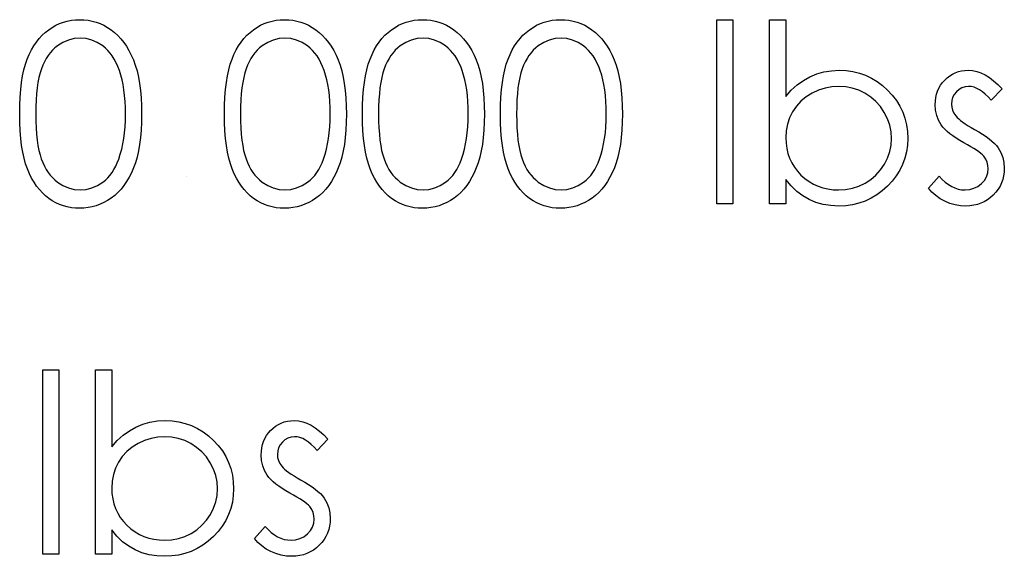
# Model space of a CAD drawing. Header units: inches. Extents: x -57.7 to -21.7, y -3.8 to 19.3.
# Tile 44 of 70: x -36.652 to -35.896, y 10.862 to 11.274. Entities that reach past the tile are written whole.
import ezdxf

# ---------------------------------------------------------------- set-up
doc = ezdxf.new("R2010")
doc.units = ezdxf.units.IN
doc.header["$LTSCALE"] = 0.5
doc.header["$MEASUREMENT"] = 0
doc.layers.add('APP-M-D', color=42, linetype='Continuous')

msp = doc.modelspace()

# ---------------------------------------------------------------- linework, layer by layer
at = {"layer": 'APP-M-D', "linetype": 'Continuous'}
msp.add_line((-36.52403, 11.15403), (-36.52403, 11.15403), dxfattribs=at)
for points in [[(-36.65211, 11.20168), (-36.65203, 11.2083), (-36.65175, 11.21454), (-36.65128, 11.22042), (-36.65065, 11.22588), (-36.64985, 11.23096), (-36.64882, 11.23566), (-36.64764, 11.23996), (-36.64629, 11.24388), (-36.64477, 11.2475), (-36.64308, 11.25089), (-36.64123, 11.25404), (-36.63925, 11.25699), (-36.63712, 11.2597), (-36.63486, 11.26218), (-36.63243, 11.26442), (-36.62983, 11.26646), (-36.62713, 11.26825), (-36.62434, 11.26983), (-36.6215, 11.27115), (-36.61854, 11.27223), (-36.61554, 11.27309), (-36.61244, 11.27369), (-36.6093, 11.27405), (-36.60604, 11.27416), (-36.60276, 11.27405), (-36.59953, 11.27369), (-36.59641, 11.27309), (-36.59334, 11.27223), (-36.59036, 11.27115), (-36.58746, 11.26983), (-36.58462, 11.26825), (-36.58189, 11.26643), (-36.57926, 11.26439), (-36.57675, 11.26207), (-36.57441, 11.25953), (-36.5722, 11.25677), (-36.57013, 11.25374), (-36.5682, 11.25048), (-36.56643, 11.24697), (-36.56477, 11.24322), (-36.56331, 11.23919), (-36.56201, 11.23483), (-36.56094, 11.23013), (-36.56005, 11.22511), (-36.55936, 11.21976), (-36.55887, 11.21404), (-36.55859, 11.20802), (-36.55848, 11.20168), (-36.55859, 11.19535), (-36.55887, 11.18936), (-36.55936, 11.18368), (-36.56003, 11.17835), (-36.56091, 11.17335), (-36.56199, 11.16869), (-36.56323, 11.16433), (-36.56469, 11.16033), (-36.56632, 11.1566), (-36.56809, 11.15312), (-36.56999, 11.14986), (-36.57206, 11.14683), (-36.57427, 11.14404), (-36.57664, 11.1415), (-36.57915, 11.13918), (-36.5818, 11.13711), (-36.58456, 11.13529), (-36.58741, 11.13369), (-36.59033, 11.13236), (-36.59331, 11.13126), (-36.59638, 11.1304), (-36.59953, 11.1298), (-36.60276, 11.12941), (-36.60604, 11.1293), (-36.6093, 11.12941), (-36.61244, 11.12977), (-36.61554, 11.13038), (-36.61852, 11.1312), (-36.62144, 11.13225), (-36.62429, 11.13358), (-36.62705, 11.13512), (-36.62972, 11.13689), (-36.63229, 11.13891), (-36.63472, 11.14114), (-36.63698, 11.14363), (-36.63911, 11.14636), (-36.6411, 11.14928), (-36.64295, 11.15246), (-36.64466, 11.15588), (-36.6462, 11.15953), (-36.64758, 11.16347), (-36.6488, 11.16781), (-36.64979, 11.17253), (-36.65062, 11.17761), (-36.65128, 11.18304), (-36.65175, 11.1889), (-36.65203, 11.19511), (-36.65211, 11.20168)], [(-36.49488, 11.20168), (-36.4948, 11.2083), (-36.49452, 11.21454), (-36.49405, 11.22042), (-36.49342, 11.22588), (-36.49262, 11.23096), (-36.4916, 11.23566), (-36.49041, 11.23996), (-36.48906, 11.24388), (-36.48754, 11.2475), (-36.48586, 11.25089), (-36.48401, 11.25404), (-36.48202, 11.25699), (-36.47989, 11.2597), (-36.47763, 11.26218), (-36.4752, 11.26442), (-36.47261, 11.26646), (-36.4699, 11.26825), (-36.46711, 11.26983), (-36.46427, 11.27115), (-36.46132, 11.27223), (-36.45831, 11.27309), (-36.45522, 11.27369), (-36.45207, 11.27405), (-36.44881, 11.27416), (-36.44553, 11.27405), (-36.4423, 11.27369), (-36.43918, 11.27309), (-36.43611, 11.27223), (-36.43313, 11.27115), (-36.43023, 11.26983), (-36.42739, 11.26825), (-36.42466, 11.26643), (-36.42204, 11.26439), (-36.41952, 11.26207), (-36.41718, 11.25953), (-36.41497, 11.25677), (-36.4129, 11.25374), (-36.41097, 11.25048), (-36.4092, 11.24697), (-36.40755, 11.24322), (-36.40608, 11.23919), (-36.40478, 11.23483), (-36.40371, 11.23013), (-36.40282, 11.22511), (-36.40213, 11.21976), (-36.40164, 11.21404), (-36.40136, 11.20802), (-36.40125, 11.20168), (-36.40136, 11.19535), (-36.40164, 11.18936), (-36.40213, 11.18368), (-36.4028, 11.17835), (-36.40368, 11.17335), (-36.40476, 11.16869), (-36.406, 11.16433), (-36.40746, 11.16033), (-36.40909, 11.1566), (-36.41086, 11.15312), (-36.41276, 11.14986), (-36.41483, 11.14683), (-36.41704, 11.14404), (-36.41941, 11.1415), (-36.42193, 11.13918), (-36.42458, 11.13711), (-36.42734, 11.13529), (-36.43018, 11.13369), (-36.43311, 11.13236), (-36.43609, 11.13126), (-36.43915, 11.1304), (-36.4423, 11.1298), (-36.44553, 11.12941), (-36.44881, 11.1293), (-36.45207, 11.12941), (-36.45522, 11.12977), (-36.45831, 11.13038), (-36.46129, 11.1312), (-36.46421, 11.13225), (-36.46706, 11.13358), (-36.46982, 11.13512), (-36.4725, 11.13689), (-36.47506, 11.13891), (-36.47749, 11.14114), (-36.47976, 11.14363), (-36.48188, 11.14636), (-36.48387, 11.14928), (-36.48572, 11.15246), (-36.48743, 11.15588), (-36.48897, 11.15953), (-36.49035, 11.16347), (-36.49157, 11.16781), (-36.49256, 11.17253), (-36.49339, 11.17761), (-36.49405, 11.18304), (-36.49452, 11.1889), (-36.4948, 11.19511), (-36.49488, 11.20168)], [(-36.38889, 11.20168), (-36.3888, 11.2083), (-36.38853, 11.21454), (-36.38806, 11.22042), (-36.38742, 11.22588), (-36.38662, 11.23096), (-36.3856, 11.23566), (-36.38441, 11.23996), (-36.38306, 11.24388), (-36.38154, 11.2475), (-36.37986, 11.25089), (-36.37801, 11.25404), (-36.37602, 11.25699), (-36.3739, 11.2597), (-36.37163, 11.26218), (-36.3692, 11.26442), (-36.36661, 11.26646), (-36.3639, 11.26825), (-36.36112, 11.26983), (-36.35827, 11.27115), (-36.35532, 11.27223), (-36.35231, 11.27309), (-36.34922, 11.27369), (-36.34607, 11.27405), (-36.34282, 11.27416), (-36.33953, 11.27405), (-36.3363, 11.27369), (-36.33318, 11.27309), (-36.33012, 11.27223), (-36.32714, 11.27115), (-36.32424, 11.26983), (-36.3214, 11.26825), (-36.31866, 11.26643), (-36.31604, 11.26439), (-36.31353, 11.26207), (-36.31118, 11.25953), (-36.30897, 11.25677), (-36.3069, 11.25374), (-36.30497, 11.25048), (-36.3032, 11.24697), (-36.30155, 11.24322), (-36.30009, 11.23919), (-36.29879, 11.23483), (-36.29771, 11.23013), (-36.29683, 11.22511), (-36.29614, 11.21976), (-36.29564, 11.21404), (-36.29537, 11.20802), (-36.29526, 11.20168), (-36.29537, 11.19535), (-36.29564, 11.18936), (-36.29614, 11.18368), (-36.2968, 11.17835), (-36.29768, 11.17335), (-36.29876, 11.16869), (-36.3, 11.16433), (-36.30147, 11.16033), (-36.30309, 11.1566), (-36.30486, 11.15312), (-36.30677, 11.14986), (-36.30884, 11.14683), (-36.31104, 11.14404), (-36.31342, 11.1415), (-36.31593, 11.13918), (-36.31858, 11.13711), (-36.32134, 11.13529), (-36.32418, 11.13369), (-36.32711, 11.13236), (-36.33009, 11.13126), (-36.33315, 11.1304), (-36.3363, 11.1298), (-36.33953, 11.12941), (-36.34282, 11.1293), (-36.34607, 11.12941), (-36.34922, 11.12977), (-36.35231, 11.13038), (-36.35529, 11.1312), (-36.35822, 11.13225), (-36.36106, 11.13358), (-36.36382, 11.13512), (-36.3665, 11.13689), (-36.36907, 11.13891), (-36.3715, 11.14114), (-36.37376, 11.14363), (-36.37588, 11.14636), (-36.37787, 11.14928), (-36.37972, 11.15246), (-36.38143, 11.15588), (-36.38298, 11.15953), (-36.38436, 11.16347), (-36.38557, 11.16781), (-36.38657, 11.17253), (-36.38739, 11.17761), (-36.38806, 11.18304), (-36.38853, 11.1889), (-36.3888, 11.19511), (-36.38889, 11.20168)], [(-36.28289, 11.20168), (-36.28281, 11.2083), (-36.28253, 11.21454), (-36.28206, 11.22042), (-36.28143, 11.22588), (-36.28063, 11.23096), (-36.2796, 11.23566), (-36.27842, 11.23996), (-36.27706, 11.24388), (-36.27555, 11.2475), (-36.27386, 11.25089), (-36.27201, 11.25404), (-36.27003, 11.25699), (-36.2679, 11.2597), (-36.26564, 11.26218), (-36.26321, 11.26442), (-36.26061, 11.26646), (-36.25791, 11.26825), (-36.25512, 11.26983), (-36.25228, 11.27115), (-36.24932, 11.27223), (-36.24631, 11.27309), (-36.24322, 11.27369), (-36.24008, 11.27405), (-36.23682, 11.27416), (-36.23353, 11.27405), (-36.2303, 11.27369), (-36.22719, 11.27309), (-36.22412, 11.27223), (-36.22114, 11.27115), (-36.21824, 11.26983), (-36.2154, 11.26825), (-36.21267, 11.26643), (-36.21004, 11.26439), (-36.20753, 11.26207), (-36.20519, 11.25953), (-36.20298, 11.25677), (-36.20091, 11.25374), (-36.19898, 11.25048), (-36.19721, 11.24697), (-36.19555, 11.24322), (-36.19409, 11.23919), (-36.19279, 11.23483), (-36.19172, 11.23013), (-36.19083, 11.22511), (-36.19014, 11.21976), (-36.18965, 11.21404), (-36.18937, 11.20802), (-36.18926, 11.20168), (-36.18937, 11.19535), (-36.18965, 11.18936), (-36.19014, 11.18368), (-36.1908, 11.17835), (-36.19169, 11.17335), (-36.19276, 11.16869), (-36.19401, 11.16433), (-36.19547, 11.16033), (-36.1971, 11.1566), (-36.19886, 11.15312), (-36.20077, 11.14986), (-36.20284, 11.14683), (-36.20505, 11.14404), (-36.20742, 11.1415), (-36.20993, 11.13918), (-36.21258, 11.13711), (-36.21534, 11.13529), (-36.21819, 11.13369), (-36.22111, 11.13236), (-36.22409, 11.13126), (-36.22716, 11.1304), (-36.2303, 11.1298), (-36.23353, 11.12941), (-36.23682, 11.1293), (-36.24008, 11.12941), (-36.24322, 11.12977), (-36.24631, 11.13038), (-36.2493, 11.1312), (-36.25222, 11.13225), (-36.25506, 11.13358), (-36.25783, 11.13512), (-36.2605, 11.13689), (-36.26307, 11.13891), (-36.2655, 11.14114), (-36.26776, 11.14363), (-36.26989, 11.14636), (-36.27188, 11.14928), (-36.27372, 11.15246), (-36.27544, 11.15588), (-36.27698, 11.15953), (-36.27836, 11.16347), (-36.27958, 11.16781), (-36.28057, 11.17253), (-36.2814, 11.17761), (-36.28206, 11.18304), (-36.28253, 11.1889), (-36.28281, 11.19511), (-36.28289, 11.20168)], [(-36.11683, 11.27416), (-36.10446, 11.27416), (-36.10446, 11.13283), (-36.11683, 11.13283), (-36.11683, 11.27416)], [(-36.0762, 11.13283), (-36.0762, 11.27416), (-36.06383, 11.27416), (-36.06383, 11.21526), (-36.05955, 11.21998), (-36.05505, 11.22403), (-36.05028, 11.22748), (-36.04528, 11.2303), (-36.04001, 11.23248), (-36.03452, 11.23405), (-36.02875, 11.23499), (-36.02276, 11.2353), (-36.01743, 11.23505), (-36.01227, 11.23433), (-36.00733, 11.23314), (-36.00258, 11.23149), (-35.99805, 11.22933), (-35.99369, 11.22671), (-35.98955, 11.22362), (-35.9856, 11.22003), (-35.98199, 11.21611), (-35.97887, 11.212), (-35.97622, 11.20767), (-35.97404, 11.20314), (-35.97235, 11.19842), (-35.97117, 11.19348), (-35.97045, 11.18834), (-35.9702, 11.18299), (-35.97045, 11.17772), (-35.97117, 11.17264), (-35.97238, 11.16775), (-35.97409, 11.16306), (-35.97627, 11.15856), (-35.97895, 11.15428), (-35.9821, 11.15017), (-35.98574, 11.14628), (-35.98972, 11.14272), (-35.99391, 11.13962), (-35.99827, 11.137), (-36.00285, 11.13488), (-36.00763, 11.13319), (-36.0126, 11.13201), (-36.01779, 11.13132), (-36.02314, 11.13107), (-36.02927, 11.13137), (-36.03509, 11.13228), (-36.04062, 11.13383), (-36.04586, 11.13595), (-36.0508, 11.13877), (-36.05544, 11.14227), (-36.05977, 11.14652), (-36.06383, 11.15147), (-36.06383, 11.13283), (-36.0762, 11.13283)], [(-36.63974, 11.20173), (-36.63969, 11.19621), (-36.63947, 11.19102), (-36.63914, 11.18616), (-36.63869, 11.18169), (-36.63809, 11.17755), (-36.63737, 11.17374), (-36.63651, 11.17029), (-36.63552, 11.1672), (-36.63439, 11.16436), (-36.63315, 11.16171), (-36.63179, 11.15922), (-36.6303, 11.15693), (-36.62867, 11.15481), (-36.62694, 11.15285), (-36.62506, 11.15108), (-36.62307, 11.14948), (-36.61888, 11.14683), (-36.61457, 11.14495), (-36.61015, 11.14382), (-36.60563, 11.14343), (-36.60107, 11.14379), (-36.59665, 11.14492), (-36.5924, 11.14675), (-36.58829, 11.14934), (-36.58633, 11.15091), (-36.58451, 11.15265), (-36.5828, 11.15461), (-36.5812, 11.15674), (-36.57973, 11.15903), (-36.57838, 11.16154), (-36.57717, 11.16422), (-36.57606, 11.16709), (-36.57485, 11.17079), (-36.57377, 11.17465), (-36.57289, 11.17871), (-36.57214, 11.18293), (-36.57159, 11.18735), (-36.57118, 11.19196), (-36.57093, 11.19676), (-36.57085, 11.20173), (-36.57093, 11.2067), (-36.57112, 11.21145), (-36.57151, 11.21595), (-36.57201, 11.22023), (-36.57267, 11.22428), (-36.57344, 11.22809), (-36.57441, 11.23168), (-36.57548, 11.23505), (-36.5767, 11.23819), (-36.57802, 11.24109), (-36.57946, 11.2438), (-36.581, 11.24628), (-36.58266, 11.24855), (-36.58445, 11.25059), (-36.58633, 11.25241), (-36.58832, 11.25401), (-36.59249, 11.25663), (-36.59674, 11.25854), (-36.60113, 11.25964), (-36.60563, 11.26003), (-36.61018, 11.25964), (-36.61462, 11.25854), (-36.6189, 11.25663), (-36.62307, 11.25401), (-36.62506, 11.25244), (-36.62691, 11.25067), (-36.62865, 11.24871), (-36.63025, 11.24659), (-36.63174, 11.2443), (-36.63312, 11.24181), (-36.63436, 11.23916), (-36.63549, 11.23632), (-36.63649, 11.23323), (-36.63734, 11.22978), (-36.63809, 11.22599), (-36.63867, 11.22183), (-36.63914, 11.21733), (-36.63947, 11.2125), (-36.63969, 11.20728), (-36.63974, 11.20173)], [(-36.48252, 11.20173), (-36.48246, 11.19621), (-36.48224, 11.19102), (-36.48191, 11.18616), (-36.48147, 11.18169), (-36.48086, 11.17755), (-36.48014, 11.17374), (-36.47929, 11.17029), (-36.47829, 11.1672), (-36.47716, 11.16436), (-36.47592, 11.16171), (-36.47457, 11.15922), (-36.47308, 11.15693), (-36.47145, 11.15481), (-36.46971, 11.15285), (-36.46783, 11.15108), (-36.46584, 11.14948), (-36.46165, 11.14683), (-36.45734, 11.14495), (-36.45292, 11.14382), (-36.4484, 11.14343), (-36.44384, 11.14379), (-36.43943, 11.14492), (-36.43518, 11.14675), (-36.43106, 11.14934), (-36.4291, 11.15091), (-36.42728, 11.15265), (-36.42557, 11.15461), (-36.42397, 11.15674), (-36.42251, 11.15903), (-36.42115, 11.16154), (-36.41994, 11.16422), (-36.41883, 11.16709), (-36.41762, 11.17079), (-36.41654, 11.17465), (-36.41566, 11.17871), (-36.41492, 11.18293), (-36.41436, 11.18735), (-36.41395, 11.19196), (-36.4137, 11.19676), (-36.41362, 11.20173), (-36.4137, 11.2067), (-36.41389, 11.21145), (-36.41428, 11.21595), (-36.41478, 11.22023), (-36.41544, 11.22428), (-36.41621, 11.22809), (-36.41718, 11.23168), (-36.41826, 11.23505), (-36.41947, 11.23819), (-36.42079, 11.24109), (-36.42223, 11.2438), (-36.42378, 11.24628), (-36.42543, 11.24855), (-36.42723, 11.25059), (-36.4291, 11.25241), (-36.43109, 11.25401), (-36.43526, 11.25663), (-36.43951, 11.25854), (-36.4439, 11.25964), (-36.4484, 11.26003), (-36.45295, 11.25964), (-36.4574, 11.25854), (-36.46167, 11.25663), (-36.46584, 11.25401), (-36.46783, 11.25244), (-36.46968, 11.25067), (-36.47142, 11.24871), (-36.47302, 11.24659), (-36.47451, 11.2443), (-36.47589, 11.24181), (-36.47713, 11.23916), (-36.47826, 11.23632), (-36.47926, 11.23323), (-36.48011, 11.22978), (-36.48086, 11.22599), (-36.48144, 11.22183), (-36.48191, 11.21733), (-36.48224, 11.2125), (-36.48246, 11.20728), (-36.48252, 11.20173)], [(-36.37652, 11.20173), (-36.37646, 11.19621), (-36.37624, 11.19102), (-36.37591, 11.18616), (-36.37547, 11.18169), (-36.37486, 11.17755), (-36.37415, 11.17374), (-36.37329, 11.17029), (-36.3723, 11.1672), (-36.37116, 11.16436), (-36.36992, 11.16171), (-36.36857, 11.15922), (-36.36708, 11.15693), (-36.36545, 11.15481), (-36.36371, 11.15285), (-36.36183, 11.15108), (-36.35985, 11.14948), (-36.35565, 11.14683), (-36.35134, 11.14495), (-36.34693, 11.14382), (-36.3424, 11.14343), (-36.33785, 11.14379), (-36.33343, 11.14492), (-36.32918, 11.14675), (-36.32507, 11.14934), (-36.32311, 11.15091), (-36.32128, 11.15265), (-36.31957, 11.15461), (-36.31797, 11.15674), (-36.31651, 11.15903), (-36.31516, 11.16154), (-36.31394, 11.16422), (-36.31284, 11.16709), (-36.31162, 11.17079), (-36.31055, 11.17465), (-36.30966, 11.17871), (-36.30892, 11.18293), (-36.30837, 11.18735), (-36.30795, 11.19196), (-36.3077, 11.19676), (-36.30762, 11.20173), (-36.3077, 11.2067), (-36.3079, 11.21145), (-36.30828, 11.21595), (-36.30878, 11.22023), (-36.30944, 11.22428), (-36.31022, 11.22809), (-36.31118, 11.23168), (-36.31226, 11.23505), (-36.31347, 11.23819), (-36.3148, 11.24109), (-36.31623, 11.2438), (-36.31778, 11.24628), (-36.31944, 11.24855), (-36.32123, 11.25059), (-36.32311, 11.25241), (-36.32509, 11.25401), (-36.32926, 11.25663), (-36.33351, 11.25854), (-36.3379, 11.25964), (-36.3424, 11.26003), (-36.34696, 11.25964), (-36.3514, 11.25854), (-36.35568, 11.25663), (-36.35985, 11.25401), (-36.36183, 11.25244), (-36.36368, 11.25067), (-36.36542, 11.24871), (-36.36702, 11.24659), (-36.36851, 11.2443), (-36.36989, 11.24181), (-36.37114, 11.23916), (-36.37227, 11.23632), (-36.37326, 11.23323), (-36.37412, 11.22978), (-36.37486, 11.22599), (-36.37544, 11.22183), (-36.37591, 11.21733), (-36.37624, 11.2125), (-36.37646, 11.20728), (-36.37652, 11.20173)], [(-36.27052, 11.20173), (-36.27047, 11.19621), (-36.27025, 11.19102), (-36.26992, 11.18616), (-36.26947, 11.18169), (-36.26887, 11.17755), (-36.26815, 11.17374), (-36.26729, 11.17029), (-36.2663, 11.1672), (-36.26517, 11.16436), (-36.26393, 11.16171), (-36.26257, 11.15922), (-36.26108, 11.15693), (-36.25945, 11.15481), (-36.25771, 11.15285), (-36.25584, 11.15108), (-36.25385, 11.14948), (-36.24965, 11.14683), (-36.24535, 11.14495), (-36.24093, 11.14382), (-36.23641, 11.14343), (-36.23185, 11.14379), (-36.22743, 11.14492), (-36.22318, 11.14675), (-36.21907, 11.14934), (-36.21711, 11.15091), (-36.21529, 11.15265), (-36.21358, 11.15461), (-36.21198, 11.15674), (-36.21051, 11.15903), (-36.20916, 11.16154), (-36.20795, 11.16422), (-36.20684, 11.16709), (-36.20563, 11.17079), (-36.20455, 11.17465), (-36.20367, 11.17871), (-36.20292, 11.18293), (-36.20237, 11.18735), (-36.20196, 11.19196), (-36.20171, 11.19676), (-36.20163, 11.20173), (-36.20171, 11.2067), (-36.2019, 11.21145), (-36.20229, 11.21595), (-36.20278, 11.22023), (-36.20345, 11.22428), (-36.20422, 11.22809), (-36.20519, 11.23168), (-36.20626, 11.23505), (-36.20748, 11.23819), (-36.2088, 11.24109), (-36.21024, 11.2438), (-36.21178, 11.24628), (-36.21344, 11.24855), (-36.21523, 11.25059), (-36.21711, 11.25241), (-36.2191, 11.25401), (-36.22327, 11.25663), (-36.22752, 11.25854), (-36.23191, 11.25964), (-36.23641, 11.26003), (-36.24096, 11.25964), (-36.2454, 11.25854), (-36.24968, 11.25663), (-36.25385, 11.25401), (-36.25584, 11.25244), (-36.25769, 11.25067), (-36.25943, 11.24871), (-36.26103, 11.24659), (-36.26252, 11.2443), (-36.2639, 11.24181), (-36.26514, 11.23916), (-36.26627, 11.23632), (-36.26727, 11.23323), (-36.26812, 11.22978), (-36.26887, 11.22599), (-36.26945, 11.22183), (-36.26992, 11.21733), (-36.27025, 11.2125), (-36.27047, 11.20728), (-36.27052, 11.20173)], [(-35.89777, 11.22097), (-35.90616, 11.21233), (-35.90837, 11.21481), (-35.91058, 11.21697), (-35.91278, 11.21879), (-35.91494, 11.22028), (-35.91712, 11.22144), (-35.91927, 11.22227), (-35.92142, 11.22276), (-35.92355, 11.22293), (-35.92614, 11.22268), (-35.92855, 11.22191), (-35.93078, 11.22064), (-35.9328, 11.21885), (-35.93448, 11.21672), (-35.93567, 11.21446), (-35.93639, 11.212), (-35.93663, 11.20938), (-35.93641, 11.207), (-35.93578, 11.20471), (-35.9347, 11.20245), (-35.93321, 11.20024), (-35.93225, 11.19911), (-35.93103, 11.19795), (-35.9296, 11.19671), (-35.92791, 11.19544), (-35.92598, 11.19411), (-35.92383, 11.19276), (-35.92145, 11.19132), (-35.91883, 11.18986), (-35.91563, 11.18804), (-35.9127, 11.18625), (-35.91002, 11.18445), (-35.90762, 11.18268), (-35.9055, 11.18092), (-35.90362, 11.17918), (-35.90202, 11.17744), (-35.90069, 11.17573), (-35.89865, 11.17217), (-35.89716, 11.16839), (-35.89631, 11.16438), (-35.896, 11.16016), (-35.89614, 11.15718), (-35.89653, 11.15431), (-35.89719, 11.15155), (-35.8981, 11.14893), (-35.89931, 11.14639), (-35.90075, 11.14399), (-35.90246, 11.14169), (-35.90445, 11.13951), (-35.90663, 11.13753), (-35.90892, 11.13581), (-35.91135, 11.13438), (-35.91392, 11.13319), (-35.91662, 11.13225), (-35.91946, 11.13159), (-35.92242, 11.1312), (-35.92551, 11.13107), (-35.92968, 11.13129), (-35.93374, 11.13198), (-35.93771, 11.13311), (-35.9416, 11.13468), (-35.94527, 11.13667), (-35.94861, 11.13902), (-35.95162, 11.14169), (-35.9543, 11.1447), (-35.9461, 11.15403), (-35.94373, 11.15155), (-35.94133, 11.1494), (-35.93887, 11.14757), (-35.93641, 11.14608), (-35.9339, 11.14492), (-35.93133, 11.1441), (-35.92877, 11.1436), (-35.92614, 11.14343), (-35.92258, 11.14374), (-35.9193, 11.14465), (-35.91629, 11.14614), (-35.91356, 11.14826), (-35.91129, 11.15078), (-35.90967, 11.15354), (-35.9087, 11.15646), (-35.90837, 11.15964), (-35.90859, 11.16226), (-35.90922, 11.16474), (-35.91027, 11.16706), (-35.91176, 11.16924), (-35.91273, 11.17029), (-35.91397, 11.17142), (-35.91549, 11.17264), (-35.91726, 11.17391), (-35.9193, 11.17523), (-35.92162, 11.17661), (-35.92419, 11.17808), (-35.92703, 11.17962), (-35.93009, 11.18136), (-35.93291, 11.1831), (-35.93545, 11.18484), (-35.93777, 11.18655), (-35.93981, 11.18826), (-35.94158, 11.18997), (-35.94312, 11.19168), (-35.94439, 11.19337), (-35.94641, 11.19687), (-35.94784, 11.20065), (-35.94872, 11.20463), (-35.949, 11.20888), (-35.94889, 11.21167), (-35.94856, 11.21432), (-35.94798, 11.21686), (-35.94721, 11.21929), (-35.94618, 11.22158), (-35.94494, 11.22376), (-35.94348, 11.22583), (-35.9418, 11.22776), (-35.93992, 11.22953), (-35.93793, 11.23105), (-35.93583, 11.23234), (-35.93363, 11.23342), (-35.93128, 11.23425), (-35.92882, 11.23483), (-35.92626, 11.23519), (-35.92355, 11.2353), (-35.92035, 11.23508), (-35.91715, 11.23441), (-35.91392, 11.23328), (-35.91069, 11.23171), (-35.90749, 11.22969), (-35.90426, 11.22724), (-35.901, 11.22434), (-35.89777, 11.22097)], [(-36.02325, 11.14343), (-36.01784, 11.14376), (-36.01265, 11.14473), (-36.00768, 11.14636), (-36.00291, 11.14862), (-35.99849, 11.15147), (-35.99455, 11.15486), (-35.99107, 11.15875), (-35.98809, 11.16317), (-35.98566, 11.16792), (-35.98395, 11.17283), (-35.9829, 11.17783), (-35.98257, 11.18299), (-35.98292, 11.18815), (-35.98395, 11.1932), (-35.98571, 11.19811), (-35.98814, 11.20292), (-35.99115, 11.20739), (-35.99463, 11.21134), (-35.9986, 11.21476), (-36.00305, 11.21766), (-36.0078, 11.21998), (-36.01274, 11.22161), (-36.01782, 11.2226), (-36.02306, 11.22293), (-36.02841, 11.2226), (-36.0336, 11.22161), (-36.03868, 11.21998), (-36.04362, 11.21766), (-36.04821, 11.21479), (-36.05224, 11.21147), (-36.05571, 11.20769), (-36.05861, 11.20344), (-36.0609, 11.19883), (-36.06253, 11.19397), (-36.0635, 11.18881), (-36.06383, 11.18337), (-36.06364, 11.17921), (-36.06308, 11.1752), (-36.06217, 11.17137), (-36.0609, 11.16772), (-36.05925, 11.16425), (-36.05723, 11.16093), (-36.05486, 11.15781), (-36.05213, 11.15486), (-36.04912, 11.15218), (-36.04592, 11.14986), (-36.04258, 11.1479), (-36.03904, 11.1463), (-36.03534, 11.14503), (-36.03148, 11.14415), (-36.02745, 11.1436), (-36.02325, 11.14343)], [(-36.63444, 11.00513), (-36.62208, 11.00513), (-36.62208, 10.8638), (-36.63444, 10.8638), (-36.63444, 11.00513)], [(-36.59381, 10.8638), (-36.59381, 11.00513), (-36.58145, 11.00513), (-36.58145, 10.94623), (-36.57717, 10.95095), (-36.57267, 10.95501), (-36.56789, 10.95846), (-36.5629, 10.96127), (-36.55762, 10.96345), (-36.55213, 10.96503), (-36.54636, 10.96596), (-36.54037, 10.96627), (-36.53504, 10.96602), (-36.52988, 10.9653), (-36.52494, 10.96411), (-36.52019, 10.96246), (-36.51567, 10.96031), (-36.51131, 10.95768), (-36.50717, 10.95459), (-36.50322, 10.951), (-36.4996, 10.94708), (-36.49648, 10.94297), (-36.49383, 10.93864), (-36.49165, 10.93411), (-36.48997, 10.92939), (-36.48878, 10.92445), (-36.48806, 10.91931), (-36.48782, 10.91396), (-36.48806, 10.90869), (-36.48878, 10.90361), (-36.49, 10.89872), (-36.49171, 10.89403), (-36.49389, 10.88953), (-36.49657, 10.88525), (-36.49971, 10.88114), (-36.50336, 10.87725), (-36.50733, 10.87369), (-36.51153, 10.87059), (-36.51589, 10.86797), (-36.52047, 10.86585), (-36.52525, 10.86416), (-36.53021, 10.86298), (-36.5354, 10.86229), (-36.54076, 10.86204), (-36.54689, 10.86234), (-36.55271, 10.86325), (-36.55823, 10.8648), (-36.56348, 10.86692), (-36.56842, 10.86974), (-36.57305, 10.87324), (-36.57739, 10.8775), (-36.58145, 10.88244), (-36.58145, 10.8638), (-36.59381, 10.8638)], [(-36.41539, 10.95194), (-36.42378, 10.9433), (-36.42598, 10.94579), (-36.42819, 10.94794), (-36.4304, 10.94976), (-36.43255, 10.95125), (-36.43473, 10.95241), (-36.43689, 10.95324), (-36.43904, 10.95374), (-36.44117, 10.9539), (-36.44376, 10.95365), (-36.44616, 10.95288), (-36.4484, 10.95161), (-36.45041, 10.94982), (-36.4521, 10.94769), (-36.45328, 10.94543), (-36.454, 10.94297), (-36.45425, 10.94035), (-36.45403, 10.93797), (-36.45339, 10.93568), (-36.45232, 10.93342), (-36.45083, 10.93121), (-36.44986, 10.93008), (-36.44865, 10.92892), (-36.44721, 10.92768), (-36.44553, 10.92641), (-36.44359, 10.92508), (-36.44144, 10.92373), (-36.43907, 10.9223), (-36.43645, 10.92083), (-36.43324, 10.91901), (-36.43032, 10.91722), (-36.42764, 10.91542), (-36.42524, 10.91366), (-36.42311, 10.91189), (-36.42124, 10.91015), (-36.41964, 10.90841), (-36.41831, 10.9067), (-36.41627, 10.90314), (-36.41478, 10.89936), (-36.41392, 10.89535), (-36.41362, 10.89113), (-36.41376, 10.88815), (-36.41414, 10.88528), (-36.4148, 10.88252), (-36.41572, 10.8799), (-36.41693, 10.87736), (-36.41837, 10.87496), (-36.42008, 10.87267), (-36.42206, 10.87048), (-36.42424, 10.8685), (-36.42654, 10.86679), (-36.42897, 10.86535), (-36.43153, 10.86416), (-36.43424, 10.86322), (-36.43708, 10.86256), (-36.44003, 10.86218), (-36.44313, 10.86204), (-36.44729, 10.86226), (-36.45135, 10.86295), (-36.45533, 10.86408), (-36.45922, 10.86565), (-36.46289, 10.86764), (-36.46623, 10.86999), (-36.46924, 10.87267), (-36.47192, 10.87567), (-36.46372, 10.885), (-36.46134, 10.88252), (-36.45894, 10.88037), (-36.45649, 10.87854), (-36.45403, 10.87705), (-36.45152, 10.87589), (-36.44895, 10.87507), (-36.44638, 10.87457), (-36.44376, 10.8744), (-36.4402, 10.87471), (-36.43691, 10.87562), (-36.43391, 10.87711), (-36.43117, 10.87923), (-36.42891, 10.88175), (-36.42728, 10.88451), (-36.42632, 10.88743), (-36.42598, 10.89061), (-36.4262, 10.89323), (-36.42684, 10.89571), (-36.42789, 10.89803), (-36.42938, 10.90021), (-36.43035, 10.90126), (-36.43159, 10.90239), (-36.43311, 10.90361), (-36.43487, 10.90488), (-36.43691, 10.9062), (-36.43923, 10.90758), (-36.4418, 10.90905), (-36.44464, 10.91059), (-36.44771, 10.91233), (-36.45052, 10.91407), (-36.45306, 10.91581), (-36.45538, 10.91752), (-36.45742, 10.91923), (-36.45919, 10.92094), (-36.46074, 10.92265), (-36.46201, 10.92434), (-36.46402, 10.92784), (-36.46546, 10.93163), (-36.46634, 10.9356), (-36.46662, 10.93985), (-36.46651, 10.94264), (-36.46617, 10.94529), (-36.46559, 10.94783), (-36.46482, 10.95026), (-36.4638, 10.95255), (-36.46256, 10.95473), (-36.4611, 10.9568), (-36.45941, 10.95873), (-36.45753, 10.9605), (-36.45555, 10.96202), (-36.45345, 10.96331), (-36.45124, 10.96439), (-36.44889, 10.96522), (-36.44644, 10.9658), (-36.44387, 10.96616), (-36.44117, 10.96627), (-36.43796, 10.96605), (-36.43476, 10.96538), (-36.43153, 10.96425), (-36.4283, 10.96268), (-36.4251, 10.96066), (-36.42187, 10.95821), (-36.41861, 10.95531), (-36.41538, 10.95194)], [(-36.54087, 10.8744), (-36.53546, 10.87474), (-36.53027, 10.8757), (-36.5253, 10.87733), (-36.52053, 10.87959), (-36.51611, 10.88244), (-36.51216, 10.88583), (-36.50868, 10.88972), (-36.5057, 10.89414), (-36.50327, 10.89889), (-36.50156, 10.9038), (-36.50051, 10.9088), (-36.50018, 10.91396), (-36.50054, 10.91912), (-36.50156, 10.92417), (-36.50333, 10.92909), (-36.50576, 10.93389), (-36.50877, 10.93836), (-36.51224, 10.94231), (-36.51622, 10.94573), (-36.52066, 10.94863), (-36.52541, 10.95095), (-36.53035, 10.95258), (-36.53543, 10.95357), (-36.54068, 10.9539), (-36.54603, 10.95357), (-36.55122, 10.95258), (-36.5563, 10.95095), (-36.56124, 10.94863), (-36.56582, 10.94576), (-36.56985, 10.94245), (-36.57333, 10.93866), (-36.57623, 10.93441), (-36.57852, 10.9298), (-36.58015, 10.92495), (-36.58111, 10.91978), (-36.58145, 10.91435), (-36.58125, 10.91018), (-36.5807, 10.90618), (-36.57979, 10.90234), (-36.57852, 10.89869), (-36.57686, 10.89522), (-36.57485, 10.8919), (-36.57247, 10.88879), (-36.56974, 10.88583), (-36.56673, 10.88315), (-36.56353, 10.88084), (-36.56019, 10.87888), (-36.55666, 10.87727), (-36.55296, 10.87601), (-36.54909, 10.87512), (-36.54506, 10.87457), (-36.54087, 10.8744)]]:
    msp.add_lwpolyline(points, dxfattribs=at)

doc.saveas('drawing.dxf')
